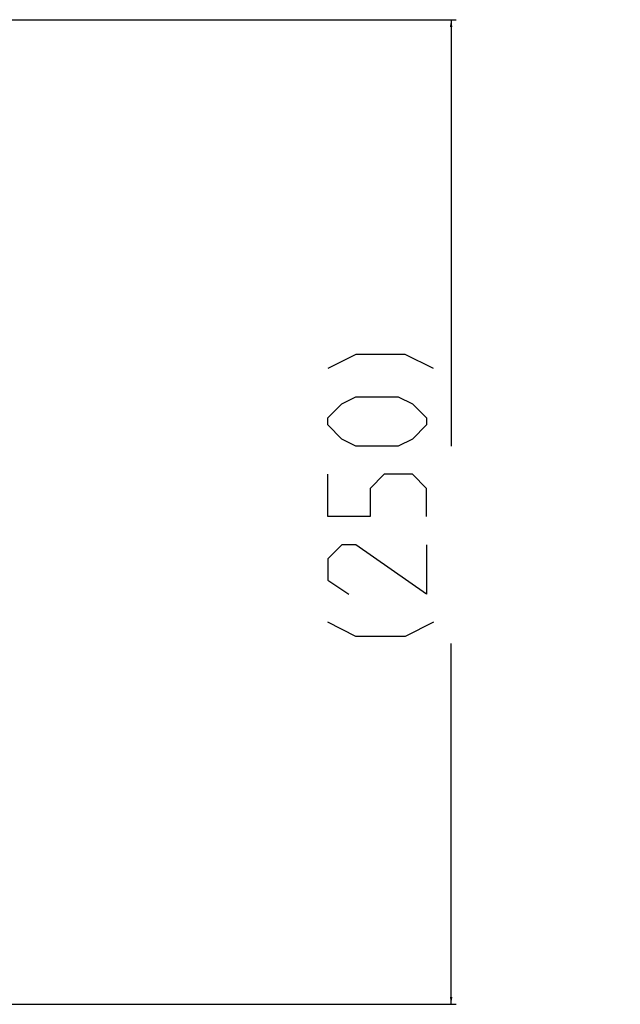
# Model space of a CAD drawing. Header units: millimetres. Extents: x 0 to 420, y 0 to 297.
# Tile 103 of 256: x 177 to 192, y 64 to 89. Entities that reach past the tile are written whole.
import ezdxf

# ---------------------------------------------------------------- set-up
doc = ezdxf.new("R2010")
doc.units = ezdxf.units.MM
doc.header["$LTSCALE"] = 23.1
doc.layers.get('0').update_dxf_attribs({"linetype": 'CONTINUOUS'})
doc.layers.add('DIM_PILOTEES', color=7, linetype='CONTINUOUS')
doc.styles.add('TEXTSTYLE_5', font='txt', dxfattribs={"width": 1.142857})
doc.dimstyles.new('DIMSTYLE_4', dxfattribs={"dimtxt": 2.5, "dimasz": 0.1875, "dimexe": 0.125, "dimexo": 0.0625, "dimgap": 1.25, "dimtad": 0, "dimtih": 1, "dimtoh": 1, "dimdsep": 46, "dimtxsty": 'TEXTSTYLE_5', "dimblk": '_FILLED', "dimblk1": '_FILLED', "dimblk2": '_FILLED', "dimcen": 0.09, "dimazin": 2, "dimtfac": 1, "dimtofl": 0, "dimtmove": 0, "dimatfit": 3, "dimldrblk": '_FILLED', "dimfxl": 1, "dimtolj": 1, "dimarcsym": 0})

# ---------------------------------------------------------------- blocks, each defined once
blk = doc.blocks.new('_FILLED')
at = {"color": 0, "linetype": 'BYBLOCK'}
blk.add_solid([(0, 0), (-1, 0.17), (-1, -0.17)], dxfattribs=at)
blk = doc.blocks.new('*D15')
at = {"layer": 'DIM_PILOTEES', "color": 2, "linetype": 'CONTINUOUS'}
for p, q in [((175.183, 89.132), (187.645, 89.132)), ((187.52, 89.132), (187.52, 78.325)), ((187.52, 64.18), (187.52, 73.325)), ((175.183, 64.18), (187.645, 64.18))]:
    blk.add_line(p, q, dxfattribs=at)
at = {"layer": 'DIM_PILOTEES', "color": 2, "linetype": 'CONTINUOUS', "xscale": 0.1875, "yscale": 0.1875, "zscale": 0.1875}
for p, rotation in [((187.52, 89.132), 90.0000001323), ((187.52, 64.18), 270)]:
    blk.add_blockref('_FILLED', p, dxfattribs=dict(at, rotation=rotation))
at = {"layer": 'DIM_PILOTEES', "color": 2, "linetype": 'CONTINUOUS', "insert": (187.52, 77.075), "char_height": 2.5, "width": 8.57143, "attachment_point": 2, "line_spacing_factor": 0.9, "style": 'TEXTSTYLE_5'}
blk.add_mtext('{\\ftxt;\\W0.0001;\\H0.0001;\\~}{\\ftxt;\\W2.2857142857;\\H2.5; }{\\ftxt;\\W0.0001;\\H0.0001;\\~}', dxfattribs=at)

msp = doc.modelspace()

# ---------------------------------------------------------------- linework, layer by layer
at = {"layer": 'DIM_PILOTEES', "color": 2, "linetype": 'CONTINUOUS'}
for p, q in [((185.109, 80.647), (184.395, 80.29)), ((186.359, 80.647), (185.109, 80.647)), ((187.074, 80.29), (186.359, 80.647)), ((184.395, 79.04), (184.752, 79.397)), ((184.752, 79.397), (185.109, 79.575)), ((185.109, 79.575), (186.181, 79.575)), ((186.181, 79.575), (186.538, 79.397)), ((186.538, 79.397), (186.895, 79.04)), ((184.395, 78.861), (184.395, 79.04)), ((184.752, 78.504), (184.395, 78.861)), ((186.895, 78.861), (186.538, 78.504)), ((186.895, 79.04), (186.895, 78.861)), ((185.109, 78.325), (184.752, 78.504)), ((186.538, 78.504), (186.181, 78.325)), ((186.181, 78.325), (185.109, 78.325)), ((184.395, 76.54), (184.395, 77.611)), ((185.824, 77.611), (185.466, 77.254)), ((186.538, 77.611), (185.824, 77.611)), ((186.895, 77.254), (186.538, 77.611)), ((185.466, 77.254), (185.466, 76.54)), ((186.895, 76.54), (186.895, 77.254)), ((185.466, 76.54), (184.395, 76.54)), ((184.752, 75.825), (184.395, 75.468)), ((185.109, 75.825), (184.752, 75.825)), ((186.895, 74.575), (185.109, 75.825)), ((186.895, 75.825), (186.895, 74.575)), ((184.395, 75.468), (184.395, 74.932)), ((184.395, 74.932), (184.931, 74.575)), ((185.109, 73.504), (184.395, 73.861)), ((187.074, 73.861), (186.359, 73.504)), ((186.359, 73.504), (185.109, 73.504))]:
    msp.add_line(p, q, dxfattribs=at)

# ---------------------------------------------------------------- dimensions: what is measured, and where the dimension line sits
dim = msp.add_linear_dim(base=(187.52, 89.132), p1=(175.121, 64.18), p2=(175.12, 89.132), angle=90, text='{\\ftxt;\\W0.0001;\\H0.0001;\\~}{\\ftxt;\\W2.2857142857;\\H2.5; }{\\ftxt;\\W0.0001;\\H0.0001;\\~}', dimstyle='DIMSTYLE_4', dxfattribs=at)
dim.commit()
dim.dimension.update_dxf_attribs({"geometry": '*D15', "text_midpoint": (184.663, 74.575), "dimtype": 160})

doc.saveas('drawing.dxf')
